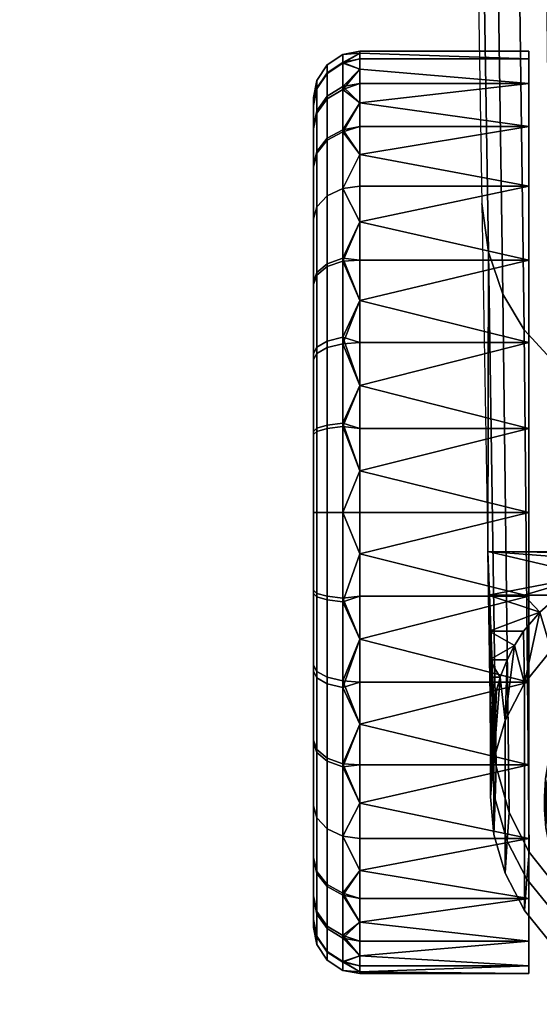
# Model space of a CAD drawing. Header units: millimetres. Extents: x -339 to 339, y -344 to 326.
# Tile 162 of 256: x -44 to -10, y -344 to -279. Entities that reach past the tile are written whole.
import ezdxf

# ---------------------------------------------------------------- set-up
doc = ezdxf.new("R2010")
doc.units = ezdxf.units.MM
doc.header["$MEASUREMENT"] = 0
doc.layers.add('kolecka', color=250, linetype='Continuous')
doc.layers.add('podnoz', color=7, linetype='Continuous')

msp = doc.modelspace()

# ---------------------------------------------------------------- meshes
at = {"layer": 'kolecka'}
mesh = msp.add_polyface(dxfattribs=at)
corners = [(-288.849, -108.58, 39.939), (-288.849, -106.042, 44.823), (-289.06, -106.965, 45.429), (-289.06, -109.607, 40.345), (-288.849, -109.997, 35.059), (-289.06, -111.082, 35.266), (-288.849, -110.476, 30), (-289.06, -111.581, 30), (-288.849, -109.956, 24.733), (-289.06, -111.039, 24.517), (-288.849, -108.421, 19.667), (-289.06, -109.442, 19.245), (-288.849, -105.925, 15), (-289.06, -106.843, 14.387), (-25, -337.98, 24.733), (-25, -333.949, 15), (-25, -336.446, 19.667), (-25, -338.501, 30), (-25, -338.021, 35.059), (-25, -326.323, 7.433), (-25, -316.559, 3.478), (-25, -321.439, 4.895), (-25, -330.593, 10.907), (-25, -316.767, 56.48), (-25, -296.5, 7.551), (-25, -334.067, 44.823), (-25, -336.604, 39.939), (-25, -330.593, 49.092), (-25, -326.5, 52.449), (-25, -321.833, 54.946), (-25, -311.5, 57.001), (-25, -306.441, 56.521), (-25, -306.233, 3.519), (-25, -301.167, 5.054), (-25, -284.979, 24.941), (-25, -288.934, 15.177), (-25, -286.395, 20.061), (-25, -292.408, 10.907), (-25, -285.02, 35.267), (-25, -296.677, 52.567), (-25, -292.407, 49.093), (-25, -289.051, 45), (-25, -301.561, 55.104), (-25, -286.554, 40.333)]
mesh.append_faces([[corners[k] for k in face] for face in [(0, 1, 2, 3), (4, 0, 3, 5), (6, 4, 5, 7), (8, 6, 7, 9), (10, 8, 9, 11), (12, 10, 11, 13), (6, 8, 4, 4), (1, 0, 4, 4), (14, 15, 16, 16), (17, 18, 14, 14), (19, 15, 14, 14), (19, 20, 21, 21), (18, 19, 14, 14), (19, 22, 15, 15), (23, 24, 19, 19), (25, 18, 26, 26), (25, 27, 28, 28), (28, 18, 25, 25), (23, 28, 29, 29), (19, 18, 28, 28), (19, 28, 23, 23), (30, 31, 23, 23), (20, 19, 32, 32), (24, 32, 19, 19), (32, 24, 33, 33), (24, 23, 31, 31), (24, 34, 35, 35), (35, 34, 36, 36), (37, 24, 35, 35), (24, 38, 34, 34), (39, 40, 41, 41), (39, 31, 42, 42), (24, 31, 39, 39), (24, 39, 41, 41), (38, 41, 43, 43)]])
mesh = msp.add_polyface(dxfattribs=at)
corners = [(-24.121, -287.161, 14.013), (-23.104, -286.603, 13.646), (-23.104, -290.435, 8.935), (-24.121, -290.907, 9.407), (-24.789, -288.011, 14.571), (-24.789, -291.627, 10.127), (-25, -288.934, 15.177), (-25, -292.408, 10.907), (-24.121, -284.422, 19.28), (-23.104, -283.801, 19.034), (-24.789, -285.368, 19.654), (-25, -286.395, 20.061), (-24.121, -282.895, 24.544), (-23.104, -282.239, 24.419), (-24.789, -283.894, 24.734), (-25, -284.979, 24.941), (-24.121, -282.378, 30), (-23.104, -281.71, 30), (-24.789, -283.395, 30), (-25, -284.499, 30), (-24.121, -282.939, 35.681), (-23.104, -282.284, 35.812), (-24.789, -283.937, 35.483), (-25, -285.02, 35.267), (-24.121, -284.594, 41.145), (-23.104, -283.977, 41.4), (-24.789, -285.534, 40.755), (-25, -286.554, 40.333), (-24.121, -287.287, 46.178), (-23.104, -286.732, 46.549), (-24.789, -288.133, 45.613), (-25, -289.051, 45), (-24.121, -290.907, 50.593), (-23.104, -290.435, 51.065), (-24.789, -291.627, 49.873), (-25, -292.407, 49.093), (-22, -288.209, 11.091), (-22, -282.658, 21.745), (-22, -281.621, 27.304), (-22, -282.658, 38.255), (-22, -284.851, 43.779), (-22, -281.621, 32.696), (-22, -284.851, 16.221), (-23.104, -295.146, 54.898), (-22, -292.591, 53.291), (-22, -290.287, 51.213), (-22, -288.209, 48.909), (-25, -296.5, 7.551)]
mesh.append_faces([[corners[k] for k in face] for face in [(0, 1, 2, 3), (4, 0, 3, 5), (6, 4, 5, 7), (8, 9, 1, 0), (10, 8, 0, 4), (11, 10, 4, 6), (12, 13, 9, 8), (14, 12, 8, 10), (15, 14, 10, 11), (16, 17, 13, 12), (18, 16, 12, 14), (19, 18, 14, 15), (20, 21, 17, 16), (22, 20, 16, 18), (23, 22, 18, 19), (24, 25, 21, 20), (26, 24, 20, 22), (27, 26, 22, 23), (28, 29, 25, 24), (30, 28, 24, 26), (31, 30, 26, 27), (32, 33, 29, 28), (34, 32, 28, 30), (35, 34, 30, 31), (1, 36, 2, 2), (13, 37, 9, 9), (17, 38, 13, 13), (25, 39, 21, 21), (29, 40, 25, 25), (17, 21, 41, 41), (1, 9, 42, 42), (43, 44, 33, 33), (33, 45, 46, 29), (47, 31, 23, 23), (23, 19, 15, 15)]])
mesh = msp.add_polyface(dxfattribs=at)
corners = [(9, -281.528, 28.713), (9, -282.586, 22), (-9, -282.586, 22), (-9, -281.528, 28.713), (9, -281.58, 32.196), (-9, -281.58, 32.196), (9, -282.905, 39.073), (9, -282.041, 35.673), (-9, -282.041, 35.673), (-9, -282.905, 39.073), (-11, -286.39, 13.584), (-11, -290.287, 8.787), (-22, -288.209, 11.091), (-11, -283.606, 18.957), (-22, -284.851, 16.221), (-11, -282.001, 24.541), (-22, -281.621, 27.304), (-22, -281.5, 30), (-11, -281.5, 30), (-22, -281.621, 32.696), (-11, -282.001, 35.459), (-22, -282.658, 21.745), (-22, -282.001, 24.541), (-11, -283.606, 41.043), (-22, -283.606, 41.043), (-22, -284.851, 43.779), (-11, -286.39, 46.416), (-22, -286.39, 46.416), (-22, -288.209, 48.909), (-11, -290.287, 51.213), (-22, -282.001, 35.459), (-22, -282.658, 38.255), (-22, -290.287, 8.787), (-22, -286.39, 13.584), (-22, -283.606, 18.957), (-22, -290.287, 51.213), (-23.104, -286.603, 13.646), (-23.104, -283.801, 19.034), (-23.104, -282.239, 24.419), (-23.104, -281.71, 30), (-23.104, -282.284, 35.812), (-23.104, -283.977, 41.4), (-23.104, -286.732, 46.549)]
mesh.append_faces([[corners[k] for k in face] for face in [(0, 1, 2, 3), (4, 0, 3, 5), (6, 7, 8, 9), (10, 11, 12, 12), (13, 10, 14, 14), (15, 16, 17, 18), (18, 17, 19, 20), (13, 21, 22, 15), (23, 24, 25, 26), (26, 27, 28, 29), (20, 30, 31, 23), (11, 32, 12, 12), (10, 33, 14, 14), (13, 14, 34, 34), (33, 10, 12, 12), (15, 22, 16, 16), (20, 19, 30, 30), (21, 13, 34, 34), (23, 31, 24, 24), (29, 28, 35, 35), (27, 26, 25, 25), (36, 33, 12, 12), (36, 14, 33, 33), (37, 21, 34, 34), (38, 22, 21, 21), (39, 17, 16, 16), (39, 19, 17, 17), (38, 16, 22, 22), (40, 31, 30, 30), (41, 24, 31, 31), (42, 27, 25, 25), (42, 28, 27, 27), (41, 25, 24, 24), (40, 30, 19, 19), (37, 34, 14, 14)]])
mesh = msp.add_polyface(dxfattribs=at)
corners = [(-9, -341.5, 28.334), (-9, -341.529, 30.473), (-9, -281.528, 28.713), (-9, -341.426, 32.606), (-9, -281.58, 32.196), (-9, -341.325, 26.202), (-9, -341.193, 34.728), (-9, -282.041, 35.673), (-9, -340.841, 36.822), (-9.928, -328.802, 61.392), (-10, -330, 63), (-9.298, -326.319, 63), (-9, -325.641, 60), (-9.404, -326.598, 60.605), (-9.721, -327.656, 61.082), (-10, -330, 63), (-9.657, -332.579, 63), (-9.298, -326.319, 63), (-22, -311.5, 60), (-22, -314.196, 59.879), (-11, -311.5, 60), (-11, -316.959, 59.499), (-22, -316.959, 59.499), (-22, -319.755, 58.842), (-11, -322.543, 57.894), (-22, -322.543, 57.894), (-22, -325.279, 56.649), (-11, -327.916, 55.11), (-22, -327.916, 55.11), (-11, -327.916, 4.89), (-22, -327.916, 4.89), (-22, -325.279, 3.351), (-11, -322.543, 2.106), (-22, -322.543, 2.106), (-22, -319.755, 1.158), (-11, -316.959, 0.501), (-22, -316.959, 0.501), (-22, -314.196, 0.121), (-11, -311.5), (-22, -311.5), (-23.104, -317.312, 59.216), (-23.104, -322.9, 57.523), (-23.104, -328.049, 54.768), (-22, -330.409, 53.291), (-23.104, -327.854, 5.102), (-23.104, -322.466, 2.302), (-23.104, -317.081, 0.738), (-23.104, -311.5, 0.211), (-23.104, -311.5, 59.79)]
mesh.append_faces([[corners[k] for k in face] for face in [(0, 1, 2, 2), (3, 4, 1, 1), (0, 2, 5, 5), (6, 7, 3, 3), (6, 8, 7, 7), (9, 10, 11, 11), (12, 13, 11, 11), (13, 14, 11, 11), (14, 9, 11, 11), (15, 16, 17, 17), (18, 19, 20, 20), (21, 20, 19, 19), (21, 19, 22, 22), (21, 22, 23, 24), (24, 25, 26, 27), (24, 23, 25, 25), (27, 26, 28, 28), (29, 30, 31, 32), (32, 33, 34, 35), (35, 36, 37, 38), (32, 31, 33, 33), (35, 34, 36, 36), (38, 37, 39, 39), (40, 22, 19, 19), (40, 23, 22, 22), (41, 26, 25, 25), (42, 28, 26, 26), (41, 25, 23, 23), (42, 43, 28, 28), (44, 31, 30, 30), (45, 34, 33, 33), (46, 36, 34, 34), (45, 33, 31, 31), (47, 39, 37, 37), (18, 48, 19, 19)]])
mesh = msp.add_polyface(dxfattribs=at)
corners = [(-9, -339.95, 40.959), (-9, -287.625, 48.166), (-9, -284.149, 42.327), (-9, -282.905, 39.073), (-9, -340.411, 38.9), (-9, -341.426, 32.606), (-9, -282.041, 35.673), (-9, -281.58, 32.196), (-9, -340.841, 36.822), (-9, -311.5, 60), (-9, -298.177, 56.879), (-9, -295.13, 55.14), (-9, -304.748, 59.23), (-9, -301.405, 58.251), (-9, -338.469, 47.082), (-9, -282.586, 22), (-9, -341.325, 26.202), (-9, -281.528, 28.713), (-22, -308.804, 0.121), (-11, -311.5), (-22, -311.5), (-22, -306.041, 0.501), (-11, -306.041, 0.501), (-22, -303.245, 1.158), (-11, -300.457, 2.106), (-22, -300.457, 2.106), (-22, -297.721, 3.351), (-11, -295.084, 4.89), (-22, -295.084, 4.89), (-22, -292.591, 6.709), (-11, -290.287, 8.787), (-11, -295.084, 55.11), (-22, -295.084, 55.11), (-22, -297.721, 56.649), (-11, -300.457, 57.894), (-22, -300.457, 57.894), (-22, -303.245, 58.842), (-11, -306.041, 59.499), (-11, -290.287, 51.213), (-22, -292.591, 53.291), (-22, -308.804, 59.879), (-22, -311.5, 60), (-11, -311.5, 60), (-22, -290.287, 8.787), (-22, -306.041, 59.499), (-22, -290.287, 51.213), (-23.104, -290.435, 8.935), (-22, -288.209, 11.091), (-23.104, -294.95, 5.232), (-23.104, -290.435, 51.065), (-23.104, -295.146, 54.898), (-23.104, -300.534, 57.698), (-23.104, -305.918, 59.261)]
mesh.append_faces([[corners[k] for k in face] for face in [(0, 1, 2, 2), (3, 4, 2, 2), (5, 6, 7, 7), (6, 8, 3, 3), (9, 10, 11, 11), (12, 13, 9, 9), (10, 9, 13, 13), (14, 9, 11, 11), (15, 16, 17, 17), (18, 19, 20, 20), (19, 18, 21, 22), (22, 21, 23, 24), (24, 25, 26, 27), (27, 28, 29, 29), (27, 26, 28, 28), (25, 24, 23, 23), (30, 27, 29, 29), (31, 32, 33, 34), (34, 35, 36, 37), (38, 39, 32, 31), (37, 40, 41, 42), (30, 29, 43, 43), (37, 44, 40, 40), (44, 37, 36, 36), (35, 34, 33, 33), (39, 38, 45, 45), (46, 43, 29, 29), (46, 47, 43, 43), (48, 28, 26, 26), (49, 39, 45, 45), (50, 32, 39, 39), (51, 35, 33, 33), (51, 36, 35, 35), (50, 33, 32, 32), (52, 40, 44, 44)]])
mesh = msp.add_polyface(dxfattribs=at)
corners = [(-24.121, -305.819, 1.439), (-23.104, -305.688, 0.783), (-23.104, -311.5, 0.211), (-24.121, -311.5, 0.879), (-24.789, -306.017, 2.436), (-24.789, -311.5, 1.896), (-25, -306.233, 3.519), (-25, -311.5, 3), (-24.121, -300.355, 3.095), (-23.104, -300.099, 2.477), (-24.789, -300.744, 4.034), (-25, -301.167, 5.054), (-24.121, -295.321, 5.787), (-23.104, -294.95, 5.232), (-24.789, -295.886, 6.633), (-25, -296.5, 7.551), (-24.121, -290.907, 9.407), (-23.104, -290.435, 8.935), (-24.789, -291.627, 10.127), (-25, -292.408, 10.907), (-24.121, -295.512, 54.34), (-23.104, -295.146, 54.898), (-23.104, -290.435, 51.065), (-24.121, -290.907, 50.593), (-24.789, -296.071, 53.49), (-24.789, -291.627, 49.873), (-25, -296.677, 52.567), (-25, -292.407, 49.093), (-24.121, -300.78, 57.077), (-23.104, -300.534, 57.698), (-24.789, -301.155, 56.131), (-25, -301.561, 55.104), (-24.121, -306.044, 58.605), (-23.104, -305.918, 59.261), (-24.789, -306.234, 57.606), (-25, -306.441, 56.521), (-24.121, -311.5, 59.122), (-23.104, -311.5, 59.79), (-24.789, -311.5, 58.105), (-22, -306.041, 0.501), (-22, -308.804, 0.121), (-22, -300.457, 2.106), (-22, -303.245, 1.158), (-22, -297.721, 3.351), (-22, -292.591, 6.709), (-22, -295.084, 4.89), (-22, -297.721, 56.649), (-22, -308.804, 59.879), (-22, -303.245, 58.842), (-22, -306.041, 59.499)]
mesh.append_faces([[corners[k] for k in face] for face in [(0, 1, 2, 3), (4, 0, 3, 5), (6, 4, 5, 7), (8, 9, 1, 0), (10, 8, 0, 4), (11, 10, 4, 6), (12, 13, 9, 8), (14, 12, 8, 10), (15, 14, 10, 11), (16, 17, 13, 12), (18, 16, 12, 14), (19, 18, 14, 15), (20, 21, 22, 23), (24, 20, 23, 25), (26, 24, 25, 27), (28, 29, 21, 20), (30, 28, 20, 24), (31, 30, 24, 26), (32, 33, 29, 28), (34, 32, 28, 30), (35, 34, 30, 31), (36, 37, 33, 32), (38, 36, 32, 34), (1, 39, 40, 40), (9, 41, 42, 42), (9, 43, 41, 41), (1, 42, 39, 39), (13, 44, 45, 45), (9, 42, 1, 1), (17, 44, 13, 13), (9, 13, 43, 43), (29, 46, 21, 21), (33, 37, 47, 47), (48, 29, 33, 33), (49, 48, 33, 33)]])
mesh = msp.add_polyface(dxfattribs=at)
corners = [(-25, -311.5, 57.001), (-24.789, -311.5, 58.105), (-24.789, -306.234, 57.606), (-25, -306.441, 56.521), (-24.121, -317.181, 58.561), (-23.104, -317.312, 59.216), (-23.104, -311.5, 59.79), (-24.121, -311.5, 59.122), (-24.789, -316.983, 57.563), (-25, -316.767, 56.48), (-24.121, -322.645, 56.906), (-23.104, -322.9, 57.523), (-24.789, -322.255, 55.966), (-25, -321.833, 54.946), (-24.121, -327.678, 54.213), (-23.104, -328.049, 54.768), (-24.789, -327.113, 53.367), (-25, -326.5, 52.449), (-24.789, -331.373, 49.873), (-24.121, -332.093, 50.593), (-25, -330.593, 49.092), (-24.121, -327.488, 5.66), (-23.104, -327.854, 5.102), (-23.104, -332.565, 8.935), (-24.121, -332.093, 9.407), (-24.789, -326.929, 6.51), (-24.789, -331.373, 10.127), (-25, -326.323, 7.433), (-25, -330.593, 10.907), (-24.121, -322.22, 2.923), (-23.104, -322.466, 2.302), (-24.789, -321.845, 3.869), (-25, -321.439, 4.895), (-24.121, -316.956, 1.395), (-23.104, -317.081, 0.738), (-24.789, -316.766, 2.394), (-25, -316.559, 3.478), (-24.121, -311.5, 0.879), (-23.104, -311.5, 0.211), (-24.789, -311.5, 1.896), (-25, -311.5, 3), (-22, -308.804, 0.121), (-22, -311.5), (-23.104, -305.688, 0.783), (-22, -311.5, 60), (-22, -308.804, 59.879), (-22, -314.196, 59.879), (-22, -319.755, 58.842), (-23.104, -332.565, 51.065), (-22, -330.409, 53.291), (-22, -325.279, 56.649), (-22, -325.279, 3.351), (-22, -314.196, 0.121), (-22, -316.959, 0.501), (-22, -319.755, 1.158), (-25, -306.233, 3.519)]
mesh.append_faces([[corners[k] for k in face] for face in [(0, 1, 2, 3), (4, 5, 6, 7), (8, 4, 7, 1), (9, 8, 1, 0), (10, 11, 5, 4), (12, 10, 4, 8), (13, 12, 8, 9), (14, 15, 11, 10), (16, 14, 10, 12), (17, 16, 12, 13), (18, 19, 14, 16), (20, 18, 16, 17), (21, 22, 23, 24), (25, 21, 24, 26), (27, 25, 26, 28), (29, 30, 22, 21), (31, 29, 21, 25), (32, 31, 25, 27), (33, 34, 30, 29), (35, 33, 29, 31), (36, 35, 31, 32), (37, 38, 34, 33), (39, 37, 33, 35), (40, 39, 35, 36), (38, 41, 42, 42), (43, 41, 38, 38), (44, 45, 6, 6), (5, 46, 6, 6), (11, 47, 5, 5), (48, 49, 15, 15), (11, 15, 50, 50), (30, 51, 22, 22), (38, 52, 53, 34), (54, 30, 34, 34), (40, 36, 55, 55)]])
mesh = msp.add_polyface(dxfattribs=at)
corners = [(-9, -311.5, 60), (-9, -338.469, 47.082), (-9, -337.958, 49.098), (-9, -337.441, 51.113), (-9, -336.923, 53.11), (-9, -325.641, 60), (-9, -336.402, 55.106), (-9, -335.886, 57.086), (-9, -335.371, 59.066), (-9, -335.13, 60), (-9.404, -326.598, 60.605), (-9, -325.641, 60), (-9.375, -334.165, 60.563), (-9.721, -327.656, 61.082), (-9.681, -333.124, 61.021), (-9, -335.13, 60), (-9.898, -332.01, 61.347), (-10, -330.844, 61.5), (-9.928, -328.802, 61.392), (-10, -330, 61.5), (-10, -330, 63), (-10, -330, 61.5), (-10, -330.844, 61.5), (-8.47, -341.361, 26.181), (-9, -341.325, 26.202), (-9, -340.993, 24.086), (-9, -340.509, 22), (-8.338, -340.566, 22), (-8.602, -341.552, 30.439), (-9, -341.529, 30.473), (-9, -341.5, 28.334), (-9, -341.426, 32.606), (-9, -339.95, 40.959), (-9, -340.411, 38.9), (-8.865, -340.453, 38.878), (-9, -340.841, 36.822), (-8.064, -338.407, 50.995), (-9, -337.441, 51.113), (-9, -337.958, 49.098), (-9.657, -332.579, 63), (-9.681, -333.124, 61.021), (-9.375, -334.165, 60.563), (-9.898, -332.01, 61.347), (-9, -336.923, 53.11), (-8.263, -337.375, 55.034), (-9, -336.402, 55.106), (-8.66, -335, 63), (-9, -335.13, 60), (-9.928, -328.802, 61.392), (-11, -339.394, 18.957), (-22, -339.394, 18.957), (-22, -338.149, 16.221), (-11, -336.61, 13.584), (-22, -336.61, 13.584), (-22, -334.791, 11.091), (-11, -332.713, 8.787), (-22, -332.713, 8.787), (-22, -330.409, 6.709), (-11, -327.916, 4.89), (-11, -340.999, 24.541), (-22, -340.999, 24.541), (-22, -340.342, 21.745)]
mesh.append_faces([[corners[k] for k in face] for face in [(0, 1, 2, 2), (3, 4, 5, 5), (6, 5, 4, 4), (5, 7, 8, 8), (8, 9, 5, 5), (7, 5, 6, 6), (10, 11, 12, 12), (13, 10, 14, 14), (15, 12, 11, 11), (14, 10, 12, 12), (14, 16, 13, 13), (16, 17, 18, 18), (19, 18, 17, 17), (13, 16, 18, 18), (20, 21, 22, 22), (23, 24, 25, 25), (26, 27, 25, 25), (28, 29, 30, 30), (28, 31, 29, 29), (32, 33, 34, 34), (35, 34, 33, 33), (36, 37, 38, 38), (39, 40, 41, 41), (39, 42, 40, 40), (43, 44, 45, 45), (20, 22, 42, 42), (20, 42, 39, 39), (39, 41, 46, 46), (41, 47, 46, 46), (36, 43, 37, 37), (20, 48, 21, 21), (49, 50, 51, 52), (52, 53, 54, 55), (55, 56, 57, 58), (59, 60, 61, 49)]])
mesh = msp.add_polyface(dxfattribs=at)
corners = [(-24.121, -332.093, 50.593), (-23.104, -332.565, 51.065), (-23.104, -328.049, 54.768), (-24.121, -327.678, 54.213), (-24.121, -335.84, 45.988), (-23.104, -336.398, 46.354), (-24.789, -334.99, 45.429), (-24.789, -331.373, 49.873), (-25, -334.067, 44.823), (-25, -330.593, 49.092), (-24.121, -338.577, 40.72), (-23.104, -339.198, 40.966), (-24.789, -337.631, 40.345), (-25, -336.604, 39.939), (-24.121, -340.105, 35.456), (-23.104, -340.761, 35.582), (-24.789, -339.106, 35.266), (-25, -338.021, 35.059), (-24.121, -340.622, 30), (-23.104, -341.29, 30), (-24.789, -339.605, 30), (-25, -338.501, 30), (-24.121, -340.061, 24.319), (-23.104, -340.716, 24.188), (-24.789, -339.063, 24.517), (-25, -337.98, 24.733), (-24.121, -338.406, 18.855), (-23.104, -339.023, 18.6), (-24.789, -337.466, 19.245), (-25, -336.446, 19.667), (-24.121, -335.713, 13.822), (-23.104, -336.268, 13.451), (-24.789, -334.867, 14.387), (-25, -333.949, 15), (-24.121, -332.093, 9.407), (-23.104, -332.565, 8.935), (-24.789, -331.373, 10.127), (-25, -330.593, 10.907), (-22, -334.791, 48.909), (-22, -340.342, 38.255), (-22, -341.379, 32.696), (-22, -340.342, 21.745), (-22, -338.149, 16.221), (-22, -341.379, 27.304), (-22, -338.149, 43.779), (-23.104, -327.854, 5.102), (-22, -330.409, 6.709), (-22, -332.713, 8.787), (-22, -334.791, 11.091)]
mesh.append_faces([[corners[k] for k in face] for face in [(0, 1, 2, 3), (4, 5, 1, 0), (6, 4, 0, 7), (8, 6, 7, 9), (10, 11, 5, 4), (12, 10, 4, 6), (13, 12, 6, 8), (14, 15, 11, 10), (16, 14, 10, 12), (17, 16, 12, 13), (18, 19, 15, 14), (20, 18, 14, 16), (21, 20, 16, 17), (22, 23, 19, 18), (24, 22, 18, 20), (25, 24, 20, 21), (26, 27, 23, 22), (28, 26, 22, 24), (29, 28, 24, 25), (30, 31, 27, 26), (32, 30, 26, 28), (33, 32, 28, 29), (34, 35, 31, 30), (36, 34, 30, 32), (37, 36, 32, 33), (5, 38, 1, 1), (15, 39, 11, 11), (19, 40, 15, 15), (27, 41, 23, 23), (31, 42, 27, 27), (19, 23, 43, 43), (5, 11, 44, 44), (45, 46, 47, 35), (48, 31, 35, 35)]])
mesh = msp.add_polyface(dxfattribs=at)
corners = [(-11, -327.916, 55.11), (-22, -327.916, 55.11), (-22, -330.409, 53.291), (-11, -332.713, 51.213), (-22, -332.713, 51.213), (-22, -334.791, 48.909), (-11, -336.61, 46.416), (-22, -336.61, 46.416), (-22, -338.149, 43.779), (-11, -339.394, 41.043), (-11, -340.999, 35.459), (-22, -340.999, 35.459), (-22, -341.379, 32.696), (-11, -341.5, 30), (-22, -341.5, 30), (-22, -341.379, 27.304), (-11, -340.999, 24.541), (-22, -339.394, 41.043), (-22, -340.342, 38.255), (-22, -340.999, 24.541), (-11, -336.61, 13.584), (-22, -338.149, 16.221), (-22, -336.61, 13.584), (-11, -332.713, 8.787), (-22, -334.791, 11.091), (-22, -332.713, 8.787), (-22, -327.916, 4.89), (-11, -327.916, 4.89), (-22, -330.409, 6.709), (-22, -339.394, 18.957), (-11, -339.394, 18.957), (-22, -340.342, 21.745), (-23.104, -332.565, 51.065), (-23.104, -336.398, 46.354), (-23.104, -339.198, 40.966), (-23.104, -340.761, 35.582), (-23.104, -341.29, 30), (-23.104, -340.716, 24.188), (-23.104, -339.023, 18.6), (-23.104, -336.268, 13.451), (-23.104, -332.565, 8.935), (-23.104, -327.854, 5.102)]
mesh.append_faces([[corners[k] for k in face] for face in [(0, 1, 2, 3), (4, 3, 2, 2), (3, 4, 5, 6), (6, 7, 8, 9), (10, 11, 12, 13), (13, 14, 15, 16), (9, 17, 18, 10), (6, 5, 7, 7), (9, 8, 17, 17), (13, 12, 14, 14), (16, 15, 19, 19), (11, 10, 18, 18), (20, 21, 22, 22), (23, 24, 25, 25), (26, 27, 28, 28), (29, 30, 31, 31), (32, 4, 2, 2), (32, 5, 4, 4), (33, 8, 7, 7), (34, 17, 8, 8), (33, 7, 5, 5), (35, 11, 18, 18), (35, 12, 11, 11), (36, 15, 14, 14), (37, 19, 15, 15), (36, 14, 12, 12), (38, 29, 31, 31), (38, 21, 29, 29), (39, 24, 22, 22), (40, 25, 24, 24), (39, 22, 21, 21), (37, 31, 19, 19), (34, 18, 17, 17), (41, 26, 28, 28)]])
at = {"layer": 'podnoz'}
mesh = msp.add_polyface(dxfattribs=at)
corners = [(-13.504, -325.707, 80.335), (-13.5, -330, 64), (-13.5, -326.512, 77.953), (-13.402, -324.713, 82.217), (-12.552, -325.031, 64), (-12.552, -334.969, 64), (-13.275, -332.457, 64), (-13.275, -327.543, 64), (-13.5, -330, 64), (-12.871, -322.218, 85.098), (-13.562, -321.081, 85.963), (-12.426, -321.081, 85.963), (-11.943, -320.15, 86.538), (-13.59, -319.23, 87.013), (-13.545, -322.218, 85.098), (-13.119, -323.089, 84.278), (-13.533, -323.09, 84.278), (-13.402, -324.713, 82.217), (-13.513, -324.713, 82.217), (-13.523, -323.883, 83.38), (-13.284, -323.882, 83.38), (-13.504, -325.707, 80.335), (-13.275, -327.543, 64), (-13.119, -323.089, 84.278), (-12.871, -322.218, 85.098), (-13.284, -323.882, 83.38), (-12.552, -325.031, 64), (-13.141, -328.021, 89.939), (-13.206, -330.165, 77.399), (-12.41, -332.885, 79.673), (-12.284, -331.03, 93.625), (-13.5, -325.542, 81.834), (-13.5, -324.571, 85.714), (-13.275, -332.457, 64), (-12.552, -334.969, 64), (-13.922, -126.28, 155.059), (-11.813, -126.845, 160.263), (-12.212, -91.453, 168.682), (-14.396, -91.171, 163.029), (-14.347, -194.771, 132.281), (-12.83, -196.167, 137.477), (-13.389, -161.291, 146.529), (-14.946, -160.238, 140.805), (-13.753, -229.147, 123.268), (-12.276, -230.872, 127.938), (-13.626, -294.567, 99.676), (-12.694, -297.307, 103.907), (-13.193, -263.336, 113.799), (-14.165, -260.915, 108.987), (-13.708, -56, 173.611), (-13.677, -314.032, 88.68), (-14.056, -291.406, 94.869), (-13.629, -316.873, 87.886), (-13.564, -320.723, 86.803), (-13.523, -323.883, 83.38), (-13.513, -324.713, 82.217), (-13.533, -323.09, 84.278), (-13.545, -322.218, 85.098), (-13.562, -321.081, 85.963), (-13.59, -319.23, 87.013)]
mesh.append_faces([[corners[k] for k in face] for face in [(0, 1, 2, 2), (3, 1, 0, 0), (4, 5, 6, 7), (6, 8, 7, 7), (9, 10, 11, 11), (12, 10, 13, 13), (14, 10, 9, 9), (15, 16, 14, 14), (17, 18, 19, 19), (20, 19, 16, 16), (16, 15, 20, 20), (18, 17, 21, 21), (17, 19, 20, 20), (9, 15, 14, 14), (22, 23, 24, 24), (3, 25, 22, 22), (3, 22, 1, 1), (24, 26, 22, 22), (25, 23, 22, 22), (27, 28, 29, 30), (31, 27, 32, 32), (31, 2, 28, 28), (27, 31, 28, 28), (28, 33, 34, 29), (28, 2, 1, 33), (35, 36, 37, 38), (39, 40, 41, 42), (43, 44, 40, 39), (45, 46, 47, 48), (37, 49, 38, 38), (45, 27, 30, 46), (27, 45, 50, 50), (45, 51, 50, 50), (27, 52, 53, 53), (53, 32, 27, 27), (52, 27, 50, 50), (54, 31, 32, 32), (31, 0, 2, 2), (31, 54, 55, 55), (55, 0, 31, 31), (54, 32, 56, 56), (57, 56, 32, 32), (53, 57, 32, 32), (53, 58, 57, 57), (53, 52, 59, 59), (59, 58, 53, 53)]])
mesh = msp.add_polyface(dxfattribs=at)
corners = [(-7.007, -315.608, 88.24), (-11.331, -316.873, 87.886), (-13.629, -316.873, 87.886), (-9.033, -316.873, 87.886), (-13.677, -314.032, 88.68), (-2.428, -314.2, 88.633), (-4.778, -314.718, 88.489), (-0.024, -314.032, 88.68), (-2.428, -314.2, 88.633), (-0.024, -314.032, 88.68), (0, -316.5, 64), (-4.778, -314.718, 88.489), (-2.457, -316.725, 64), (-4.969, -317.448, 64), (-7.007, -315.608, 88.24), (-3.289, -127.708, 169.202), (0, -127.715, 169.831), (0, -91.92, 179.09), (-3.396, -91.903, 178.414), (-6.411, -127.56, 167.373), (-6.623, -91.82, 176.422), (-9.281, -127.272, 164.38), (-9.591, -91.67, 173.162), (-11.813, -126.845, 160.263), (-12.212, -91.453, 168.682), (-3.158, -163.392, 159.487), (0, -163.38, 160.079), (-6.157, -163.188, 157.804), (-8.915, -162.768, 155.062), (-11.352, -162.135, 151.292), (-13.389, -161.291, 146.529), (-13.922, -126.28, 155.059), (-3.017, -198.935, 149.28), (0, -198.906, 149.836), (-5.883, -198.672, 147.736), (-8.523, -198.121, 145.234), (-10.864, -197.285, 141.804), (-12.83, -196.167, 137.477), (-2.877, -234.315, 138.588), (0, -234.288, 139.105), (-5.612, -233.982, 137.185), (-8.137, -233.294, 134.924), (-10.381, -232.256, 131.832), (-12.276, -230.872, 127.938), (-2.752, -269.509, 127.422), (0, -269.519, 127.888), (-5.369, -269.084, 126.171), (-7.786, -268.249, 124.159), (-9.939, -267.009, 121.41), (-11.763, -265.369, 117.948), (-13.193, -263.336, 113.799), (-13.753, -229.147, 123.268), (-2.655, -304.498, 115.792), (0, -304.592, 116.185), (-5.176, -303.948, 114.713), (-7.501, -302.948, 112.966), (-9.57, -301.504, 110.571), (-11.322, -299.621, 107.545), (-12.694, -297.307, 103.907), (-3.466, -56, 187.115), (0, -56, 187.855), (-2.598, -339.26, 103.706), (-12.284, -331.03, 93.625), (-10.986, -333.592, 96.764)]
mesh.append_faces([[corners[k] for k in face] for face in [(0, 1, 2, 2), (1, 0, 3, 3), (0, 2, 4, 4), (5, 6, 4, 4), (0, 4, 6, 6), (4, 7, 5, 5), (8, 9, 10, 10), (11, 8, 12, 12), (11, 13, 14, 14), (12, 8, 10, 10), (13, 11, 12, 12), (15, 16, 17, 18), (19, 15, 18, 20), (21, 19, 20, 22), (23, 21, 22, 24), (25, 26, 16, 15), (27, 25, 15, 19), (28, 27, 19, 21), (29, 28, 21, 23), (30, 29, 23, 31), (32, 33, 26, 25), (34, 32, 25, 27), (35, 34, 27, 28), (36, 35, 28, 29), (37, 36, 29, 30), (38, 39, 33, 32), (40, 38, 32, 34), (41, 40, 34, 35), (42, 41, 35, 36), (43, 42, 36, 37), (44, 45, 39, 38), (46, 44, 38, 40), (47, 46, 40, 41), (48, 47, 41, 42), (49, 48, 42, 43), (50, 49, 43, 51), (52, 53, 45, 44), (54, 52, 44, 46), (55, 54, 46, 47), (56, 55, 47, 48), (57, 56, 48, 49), (58, 57, 49, 50), (18, 59, 20, 20), (17, 60, 18, 18), (61, 53, 52, 52), (58, 62, 63, 57)]])
mesh = msp.add_polyface(dxfattribs=at)
corners = [(-290.415, -91.57, 115.792), (-289.684, -94.124, 116.185), (-256.328, -83.286, 127.888), (-257.169, -80.666, 127.422), (-290.672, -89.003, 114.713), (-257.573, -78.046, 126.171), (-290.439, -86.482, 112.966), (-257.526, -75.488, 124.159), (-323.458, -102.366, 103.706), (-297.996, -104.193, 88.24), (-297.152, -110.881, 87.886), (-297.863, -108.695, 87.886), (-298.573, -106.51, 87.886), (-294.436, -110.048, 88.68), (-298.071, -99.402, 88.633), (-297.838, -101.797, 88.489), (-298.67, -97.019, 88.68), (-299.406, -111.573, 87.013), (-299.24, -108.048, 87.531), (-297.838, -101.797, 88.489), (-300.465, -100.21, 64), (-298.071, -99.402, 88.633), (-252.714, -90.298, 124.159), (-219.361, -79.83, 134.924), (-220.795, -77.642, 137.185), (-254.255, -88.258, 126.171), (-250.869, -91.963, 121.41), (-217.68, -81.644, 131.832), (-248.746, -93.191, 117.948), (-215.779, -83.019, 127.938), (-246.371, -93.923, 113.799), (-213.682, -83.89, 123.268), (-243.768, -94.099, 108.987), (-211.416, -84.194, 117.852), (-240.962, -93.659, 103.536), (-209.006, -83.865, 111.715), (-288.775, -96.62, 115.792), (-255.468, -85.9, 127.422), (-287.473, -98.847, 114.713), (-285.803, -100.75, 112.966), (-283.79, -102.272, 110.571), (-281.458, -103.356, 107.545), (-278.833, -103.946, 103.907), (-275.939, -103.985, 99.676), (-272.801, -103.417, 94.869), (-321.852, -107.308, 103.706), (-311.032, -113.976, 93.625), (-307.905, -113.862, 89.939), (-294.436, -110.048, 88.68), (-313.87, -113.534, 96.764), (-15.524, -125.578, 148.806), (-13.922, -126.28, 155.059), (-14.396, -91.171, 163.029), (-16.054, -90.822, 156.251), (-16.533, -124.74, 141.542), (-17.095, -90.407, 148.397), (-16.865, -123.768, 133.305), (-17.432, -89.927, 139.514), (-14.946, -160.238, 140.805), (-13.389, -161.291, 146.529), (-15.943, -158.978, 134.151), (-16.299, -157.513, 126.601), (-15.34, -193.1, 126.247), (-14.347, -194.771, 132.281), (-15.735, -191.157, 119.404), (-14.742, -227.086, 117.852), (-13.753, -229.147, 123.268), (-15.173, -224.692, 111.715), (-14.165, -260.915, 108.987), (-13.193, -263.336, 113.799), (-14.614, -258.111, 103.536), (-14.056, -291.406, 94.869), (-13.626, -294.567, 99.676)]
mesh.append_faces([[corners[k] for k in face] for face in [(0, 1, 2, 3), (4, 0, 3, 5), (6, 4, 5, 7), (8, 1, 0, 0), (9, 10, 11, 11), (11, 12, 9, 9), (9, 13, 10, 10), (14, 13, 15, 15), (9, 15, 13, 13), (13, 14, 16, 16), (17, 18, 10, 10), (18, 12, 11, 11), (10, 18, 11, 11), (19, 20, 21, 21), (22, 23, 24, 25), (26, 27, 23, 22), (28, 29, 27, 26), (30, 31, 29, 28), (32, 33, 31, 30), (34, 35, 33, 32), (36, 37, 2, 1), (38, 25, 37, 36), (39, 22, 25, 38), (40, 26, 22, 39), (41, 28, 26, 40), (42, 30, 28, 41), (43, 32, 30, 42), (44, 34, 32, 43), (45, 36, 1, 1), (43, 42, 46, 47), (47, 48, 43, 43), (43, 48, 44, 44), (42, 41, 49, 46), (50, 51, 52, 53), (54, 50, 53, 55), (56, 54, 55, 57), (58, 59, 51, 50), (60, 58, 50, 54), (61, 60, 54, 56), (62, 63, 58, 60), (64, 62, 60, 61), (65, 66, 63, 62), (67, 65, 62, 64), (68, 69, 66, 65), (70, 68, 65, 67), (71, 72, 68, 70)]])
mesh = msp.add_polyface(dxfattribs=at)
corners = [(-12.552, -334.969, 64), (-12.552, -325.031, 64), (-11.299, -322.613, 64), (-11.299, -337.387, 64), (-9.546, -320.454, 64), (-9.546, -339.546, 64), (-4.969, -317.448, 64), (-7.387, -341.299, 64), (-7.387, -318.701, 64), (-2.457, -316.725, 64), (-2.457, -343.275, 64), (0, -316.5, 64), (0, -343.5, 64), (-4.969, -342.552, 64), (-13.59, -319.23, 87.013), (-13.629, -316.873, 87.886), (-10.29, -317.983, 87.531), (-13.562, -321.081, 85.963), (-11.943, -320.15, 86.538), (-12.426, -321.081, 85.963), (-11.331, -316.873, 87.886), (-9.033, -316.873, 87.886), (-11.345, -319.23, 87.013), (-10.29, -317.983, 87.531), (-11.299, -322.613, 64), (-11.345, -319.23, 87.013), (-11.943, -320.15, 86.538), (-12.871, -322.218, 85.098), (-12.426, -321.081, 85.963), (-12.552, -325.031, 64), (-9.546, -320.454, 64), (-9.033, -316.873, 87.886), (-7.387, -318.701, 64), (-7.007, -315.608, 88.24), (-4.969, -317.448, 64), (0, -341.5, 84), (0, -339.5, 104), (-2.598, -339.26, 103.706), (-5.015, -340.431, 84.542), (-5.056, -338.543, 102.827), (-7.313, -337.355, 101.373), (-7.347, -339.182, 84.064), (-9.309, -335.703, 99.349), (-9.418, -337.473, 83.071), (-12.284, -331.03, 93.625), (-12.41, -332.885, 79.673), (-11.131, -335.35, 81.589), (-10.986, -333.592, 96.764), (-2.53, -341.201, 84.51), (-4.969, -342.552, 64), (-2.457, -343.275, 64), (-9.546, -339.546, 64), (-7.387, -341.299, 64), (0, -343.5, 64), (-12.552, -334.969, 64), (-11.299, -337.387, 64), (-2.655, -304.498, 115.792), (-5.176, -303.948, 114.713), (-2.598, -339.26, 103.706), (-7.501, -302.948, 112.966), (-5.056, -338.543, 102.827), (-9.57, -301.504, 110.571), (-9.309, -335.703, 99.349), (-7.313, -337.355, 101.373), (0, -339.5, 104), (0, -304.592, 116.185), (-11.322, -299.621, 107.545)]
mesh.append_faces([[corners[k] for k in face] for face in [(0, 1, 2, 3), (3, 2, 4, 5), (6, 7, 8, 8), (9, 10, 6, 6), (10, 9, 11, 12), (8, 7, 5, 4), (6, 13, 7, 7), (13, 6, 10, 10), (14, 15, 16, 16), (17, 18, 19, 19), (16, 20, 21, 21), (15, 20, 16, 16), (22, 14, 16, 16), (22, 18, 14, 14), (23, 24, 25, 25), (25, 24, 26, 26), (27, 28, 29, 29), (29, 28, 26, 26), (30, 23, 31, 31), (32, 31, 33, 33), (29, 26, 24, 24), (24, 23, 30, 30), (32, 33, 34, 34), (30, 31, 32, 32), (35, 36, 37, 37), (38, 37, 39, 39), (40, 41, 39, 39), (42, 43, 41, 40), (44, 45, 46, 47), (47, 46, 43, 42), (48, 35, 37, 37), (37, 38, 48, 48), (38, 49, 50, 48), (43, 51, 52, 41), (41, 52, 49, 38), (39, 41, 38, 38), (53, 35, 48, 50), (45, 54, 55, 46), (46, 55, 51, 43), (56, 57, 58, 58), (57, 59, 60, 60), (61, 62, 63, 59), (58, 64, 65, 65), (59, 63, 60, 60), (57, 60, 58, 58), (62, 61, 66, 47)]])

doc.saveas('drawing.dxf')
